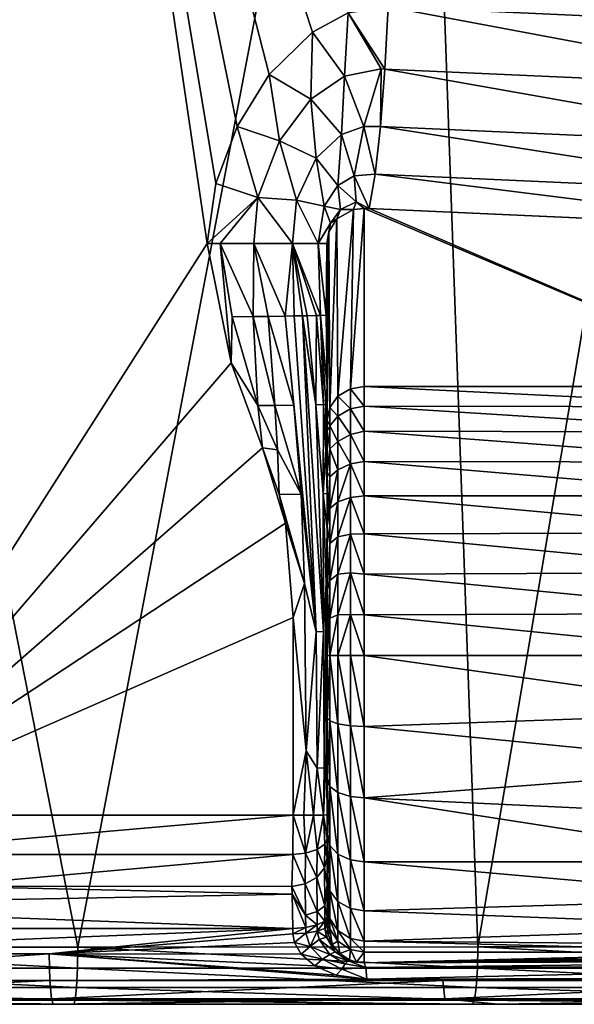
# Model space of a CAD drawing. Header units: millimetres. Extents: x -0.184 to 0.184, y 0.201 to 0.639.
# Tile 8 of 30: x 0.083 to 0.113, y 0.201 to 0.254. Entities that reach past the tile are written whole.
import ezdxf

# ---------------------------------------------------------------- set-up
doc = ezdxf.new("R2010")
doc.units = ezdxf.units.MM
doc.header["$MEASUREMENT"] = 0
doc.layers.add('Standard', color=7, linetype='Continuous')

msp = doc.modelspace()

# ---------------------------------------------------------------- meshes
at = {"layer": 'Standard'}
mesh = msp.add_polyface(dxfattribs=at)
corners = [(0.094095, 0.242196, 0.051376), (0.095902, 0.242197, 0.050787), (0.095864, 0.238266, 0.051026), (0.094732, 0.238254, 0.05132), (0.094685, 0.235774, 0.051356), (0.093395, 0.242196, 0.051466), (0.097988, 0.242198, 0.049241), (0.099368, 0.2422, 0.047041), (0.099494, 0.238329, 0.047385), (0.099277, 0.238323, 0.047939), (0.098783, 0.23831, 0.048818), (0.098526, 0.238305, 0.049163), (0.098082, 0.238297, 0.049654), (0.097585, 0.238289, 0.050088), (0.099793, 0.238344, 0.04603), (0.099842, 0.242203, 0.044815), (0.09985, 0.242203, 0.044487), (0.09985, 0.240279, 0.044625), (0.096669, 0.238276, 0.050677), (0, 0.280334, 0.05496), (0.021441, 0.29412, 0.054668), (0.024528, 0.211405, 0.0548), (0, 0.349266, 0.054095), (0.042888, 0.294118, 0.054124), (0.049044, 0.211403, 0.054045), (0.073716, 0.211401, 0.052776), (0.085758, 0.294107, 0.051936), (0.06433, 0.294114, 0.053214), (0.093853, 0.245444, 0.051433), (0.095008, 0.248517, 0.051344), (0.096737, 0.251306, 0.051207), (0.09907, 0.253601, 0.051018), (0.100994, 0.254626, 0.050858), (0.103141, 0.254957, 0.050676), (0.096124, 0.244677, 0.050806), (0.100025, 0.24329, 0.04502), (0.098982, 0.249986, 0.050569), (0.097283, 0.247738, 0.050718), (0.099943, 0.242834, 0.04441), (0.099693, 0.244212, 0.047013), (0.100618, 0.248071, 0.04905), (0.100435, 0.245323, 0.046863), (0.099263, 0.246804, 0.049198), (0.098206, 0.244531, 0.049312), (0.100789, 0.251227, 0.050409), (0.09985, 0.232688, 0.024083), (0.034871, 0.289148, 0.058412), (0.069742, 0.289134, 0.056962), (0.069759, 0.331566, 0.056605), (0.04323, 0.204284, 0.058239), (0.064833, 0.204285, 0.057267), (0, 0.275007, 0.058995), (0.034876, 0.331585, 0.057949), (0.021616, 0.204283, 0.058823), (0.104577, 0.299634, 0.054501), (0.086417, 0.204287, 0.055906), (0, 0.204283, 0.059018)]
mesh.append_faces([[corners[k] for k in face] for face in [(0, 1, 2, 2), (0, 2, 3, 3), (0, 4, 5, 5), (6, 7, 8, 8), (6, 8, 9, 9), (6, 9, 10, 10), (6, 10, 11, 11), (6, 11, 12, 12), (6, 12, 13, 13), (6, 13, 1, 1), (14, 8, 7, 7), (14, 7, 15, 15), (14, 15, 16, 16), (14, 16, 17, 17), (1, 13, 18, 18), (18, 2, 1, 1), (19, 20, 21, 21), (19, 22, 20, 20), (23, 24, 20, 20), (24, 21, 20, 20), (25, 26, 5, 5), (25, 27, 26, 26), (25, 23, 27, 27), (25, 24, 23, 23), (26, 28, 5, 5), (26, 29, 28, 28), (26, 30, 29, 29), (26, 31, 30, 30), (26, 32, 31, 31), (26, 33, 32, 32), (28, 34, 5, 5), (34, 0, 5, 5), (34, 1, 0, 0), (35, 15, 7, 7), (31, 36, 30, 30), (36, 37, 30, 30), (30, 37, 29, 29), (34, 29, 37, 37), (34, 28, 29, 29), (16, 15, 38, 38), (7, 39, 35, 35), (40, 41, 42, 42), (42, 39, 43, 43), (7, 43, 39, 39), (7, 6, 43, 43), (44, 40, 36, 36), (40, 42, 36, 36), (36, 42, 37, 37), (43, 37, 42, 42), (37, 43, 34, 34), (6, 34, 43, 43), (6, 1, 34, 34), (45, 16, 38, 38), (46, 47, 48, 48), (46, 49, 47, 47), (49, 50, 47, 47), (51, 46, 52, 52), (51, 53, 46, 46), (47, 54, 48, 48), (55, 54, 47, 47), (50, 55, 47, 47), (53, 49, 46, 46), (56, 53, 51, 51)]])
mesh = msp.add_polyface(dxfattribs=at)
corners = [(0.14205, 0.294075, 0.046786), (0.134369, 0.246945, 0.04757), (0.113937, 0.294094, 0.049685), (0.126931, 0.253887, 0.048397), (0.103141, 0.254957, 0.050676), (0.128501, 0.25358, 0.048229), (0.130793, 0.252229, 0.047979), (0.132887, 0.2498, 0.047743), (0.085758, 0.294107, 0.051936), (0.102967, 0.251597, 0.050207), (0.100994, 0.254626, 0.050858), (0.102761, 0.25161, 0.050228), (0.102724, 0.248508, 0.048819), (0.101826, 0.248501, 0.048925), (0.102433, 0.245935, 0.046621), (0.101317, 0.245857, 0.046746), (0.102116, 0.244085, 0.043791), (0.101421, 0.24445, 0.044625), (0.10185, 0.244096, 0.043815), (0.100435, 0.245323, 0.046863), (0.100565, 0.244033, 0.044804), (0.101266, 0.244039, 0.043898), (0.100025, 0.24329, 0.04502), (0.099943, 0.242834, 0.04441), (0.099842, 0.242203, 0.044815), (0.100789, 0.251227, 0.050409), (0.09907, 0.253601, 0.051018), (0.098982, 0.249986, 0.050569), (0.100368, 0.243537, 0.044171), (0.099693, 0.244212, 0.047013), (0.100618, 0.248071, 0.04905), (0.099263, 0.246804, 0.049198), (0.125669, 0.243033, 0.041535), (0.126059, 0.244878, 0.044356), (0.126716, 0.250533, 0.047931), (0.126418, 0.247447, 0.046547), (0.127914, 0.246304, 0.045921), (0.127049, 0.244684, 0.044237), (0.126705, 0.243214, 0.042107), (0.12602, 0.243006, 0.041477), (0.127118, 0.242511, 0.041239), (0.127417, 0.242606, 0.04194), (0.127755, 0.241582, 0.04111), (0.128554, 0.249235, 0.047484), (0.127774, 0.24409, 0.044103), (0.10185, 0.234501, 0.023238), (0.101114, 0.234374, 0.023297), (0.100436, 0.23397, 0.023486), (0.09999, 0.233356, 0.023772), (0.124425, 0.234501, 0.023238), (0.126256, 0.233342, 0.023618), (0.127907, 0.240915, 0.041066), (0.125808, 0.233947, 0.023375), (0.086417, 0.204287, 0.055906), (0.107973, 0.204289, 0.054157), (0.104577, 0.299634, 0.054501), (0.122153, 0.288045, 0.05293)]
mesh.append_faces([[corners[k] for k in face] for face in [(0, 1, 2, 2), (2, 3, 4, 4), (2, 5, 3, 3), (2, 6, 5, 5), (2, 7, 6, 6), (8, 2, 4, 4), (4, 9, 10, 10), (9, 11, 10, 10), (9, 12, 11, 11), (12, 13, 11, 11), (12, 14, 13, 13), (14, 15, 13, 13), (14, 16, 15, 15), (16, 17, 15, 15), (16, 18, 17, 17), (15, 17, 19, 19), (17, 20, 19, 19), (17, 21, 20, 20), (18, 21, 17, 17), (22, 23, 24, 24), (11, 25, 10, 10), (10, 25, 26, 26), (27, 26, 25, 25), (21, 28, 20, 20), (28, 22, 20, 20), (28, 23, 22, 22), (20, 29, 19, 19), (20, 22, 29, 29), (13, 15, 30, 30), (19, 30, 15, 15), (29, 31, 19, 19), (11, 13, 25, 25), (30, 25, 13, 13), (16, 14, 32, 32), (14, 33, 32, 32), (14, 12, 33, 33), (3, 34, 4, 4), (34, 9, 4, 4), (34, 35, 9, 9), (12, 35, 33, 33), (35, 12, 9, 9), (36, 37, 35, 35), (37, 33, 35, 35), (37, 38, 33, 33), (38, 32, 33, 33), (38, 39, 32, 32), (3, 5, 34, 34), (40, 41, 42, 42), (39, 38, 40, 40), (34, 43, 35, 35), (40, 38, 41, 41), (38, 44, 41, 41), (44, 38, 37, 37), (45, 46, 18, 18), (46, 21, 18, 18), (47, 28, 21, 21), (48, 23, 28, 28), (32, 39, 16, 16), (16, 49, 18, 18), (50, 42, 51, 51), (52, 40, 42, 42), (53, 54, 55, 55), (55, 54, 56, 56)]])
mesh = msp.add_polyface(dxfattribs=at)
corners = [(0.102116, 0.244085, 0.043791), (0.12602, 0.243006, 0.041477), (0.124425, 0.234501, 0.023238), (0.10185, 0.244096, 0.043815), (0.10185, 0.234501, 0.023238), (0.10185, 0.222182, 0.01415), (0.10185, 0.22, 0.014), (0.101114, 0.222215, 0.014296), (0.125143, 0.234355, 0.023243), (0.124273, 0.233399, 0.021257), (0.10185, 0.233443, 0.021324), (0.124135, 0.232029, 0.019451), (0.10185, 0.232091, 0.019521), (0.124013, 0.230418, 0.017856), (0.10185, 0.230462, 0.017895), (0.123909, 0.228597, 0.016506), (0.10185, 0.228597, 0.016506), (0.123827, 0.226603, 0.015426), (0.10185, 0.22655, 0.015402), (0.123766, 0.224477, 0.014639), (0.10185, 0.224388, 0.014613), (0.12373, 0.222261, 0.014161), (0.123717, 0.22, 0.014), (0.12374, 0.216947, 0.014295), (0.10185, 0.21617, 0.014465), (0.124418, 0.22, 0.014127), (0.12443, 0.222235, 0.014285), (0.124468, 0.224425, 0.014756), (0.12453, 0.226527, 0.015532), (0.124614, 0.2285, 0.016596), (0.12472, 0.230302, 0.017929), (0.124846, 0.2319, 0.019502), (0.124988, 0.23326, 0.021285), (0.125649, 0.232882, 0.021474), (0.125505, 0.23156, 0.019743), (0.125377, 0.230007, 0.018215), (0.125269, 0.228256, 0.016922), (0.125183, 0.22634, 0.01589), (0.12512, 0.224298, 0.015137), (0.125081, 0.22217, 0.014679), (0.125721, 0.227903, 0.017437), (0.125573, 0.224115, 0.015725), (0.125523, 0.22, 0.015139), (0.125092, 0.21707, 0.014807), (0.124441, 0.216983, 0.014417), (0.125546, 0.217194, 0.01541), (0.122153, 0.288045, 0.05293), (0.107973, 0.204289, 0.054157), (0.129491, 0.204291, 0.052021)]
mesh.append_faces([[corners[k] for k in face] for face in [(0, 1, 2, 2), (3, 2, 4, 4), (5, 6, 7, 7), (2, 1, 8, 8), (2, 9, 4, 4), (9, 10, 4, 4), (9, 11, 10, 10), (11, 12, 10, 10), (11, 13, 12, 12), (13, 14, 12, 12), (13, 15, 14, 14), (15, 16, 14, 14), (15, 17, 16, 16), (17, 18, 16, 16), (17, 19, 18, 18), (19, 20, 18, 18), (19, 21, 20, 20), (21, 5, 20, 20), (21, 22, 5, 5), (22, 6, 5, 5), (22, 23, 6, 6), (23, 24, 6, 6), (22, 21, 25, 25), (21, 26, 25, 25), (21, 19, 26, 26), (19, 27, 26, 26), (19, 17, 27, 27), (17, 28, 27, 27), (17, 15, 28, 28), (15, 29, 28, 28), (15, 13, 29, 29), (13, 30, 29, 29), (13, 11, 30, 30), (11, 31, 30, 30), (11, 9, 31, 31), (9, 32, 31, 31), (9, 2, 32, 32), (2, 8, 32, 32), (33, 32, 8, 8), (33, 34, 32, 32), (34, 31, 32, 32), (34, 35, 31, 31), (35, 30, 31, 31), (35, 36, 30, 30), (36, 29, 30, 30), (36, 37, 29, 29), (37, 28, 29, 29), (37, 38, 28, 28), (38, 27, 28, 28), (38, 39, 27, 27), (39, 26, 27, 27), (39, 25, 26, 26), (40, 41, 37, 37), (41, 38, 37, 37), (41, 39, 38, 38), (40, 37, 36, 36), (42, 25, 39, 39), (42, 43, 25, 25), (43, 44, 25, 25), (23, 22, 44, 44), (22, 25, 44, 44), (43, 42, 45, 45), (46, 47, 48, 48)]])
mesh = msp.add_polyface(dxfattribs=at)
corners = [(0.099818, 0.214886, 0.049501), (0.099691, 0.213936, 0.049969), (0.0998, 0.223909, 0.049645), (0.099665, 0.221288, 0.050074), (0.099645, 0.228714, 0.049566), (0.097585, 0.238289, 0.050088), (0.098054, 0.23349, 0.050503), (0.096669, 0.238276, 0.050677), (0.09704, 0.233478, 0.050987), (0.095864, 0.238266, 0.051026), (0.09612, 0.233468, 0.051213), (0.094732, 0.238254, 0.05132), (0.094685, 0.235774, 0.051356), (0.098453, 0.228692, 0.050842), (0.097183, 0.231079, 0.051096), (0.096365, 0.231184, 0.051214), (0.098082, 0.238297, 0.049654), (0.098526, 0.238305, 0.049163), (0.099264, 0.22128, 0.050611), (0.099312, 0.213927, 0.050529), (0.098783, 0.23831, 0.048818), (0.099277, 0.238323, 0.047939), (0.099252, 0.233512, 0.049232), (0.099648, 0.233524, 0.04825), (0.099787, 0.231125, 0.048354), (0.099848, 0.228726, 0.048377), (0.09985, 0.2236, 0.049069), (0.09985, 0.223914, 0.049068), (0.09985, 0.224877, 0.04902), (0.099494, 0.238329, 0.047385), (0.09978, 0.233531, 0.047604), (0.099848, 0.231132, 0.047633), (0.09985, 0.233542, 0.046569), (0.09985, 0.226802, 0.048735), (0.09985, 0.234504, 0.046215), (0.099793, 0.238344, 0.04603), (0.09985, 0.23643, 0.045552), (0.094095, 0.242196, 0.051376), (0.098634, 0.223887, 0.05095), (0.098729, 0.214864, 0.050888), (0.098014, 0.222039, 0.051058), (0.0976, 0.227137, 0.051105), (0.09726, 0.22868, 0.051136), (0.09985, 0.240279, 0.044625), (0.09985, 0.238354, 0.045001), (0.09985, 0.223364, 0.049068), (0.09985, 0.217415, 0.049052), (0, 0.211406, 0.055052), (0, 0.280334, 0.05496), (0.024528, 0.211405, 0.0548), (0.073716, 0.211401, 0.052776), (0.093395, 0.242196, 0.051466)]
mesh.append_faces([[corners[k] for k in face] for face in [(0, 1, 2, 2), (2, 1, 3, 3), (2, 3, 4, 4), (5, 6, 7, 7), (7, 6, 8, 8), (7, 8, 9, 9), (9, 8, 10, 10), (9, 10, 11, 11), (11, 10, 12, 12), (6, 13, 8, 8), (8, 13, 14, 14), (8, 14, 10, 10), (10, 14, 15, 15), (10, 15, 12, 12), (16, 17, 18, 18), (18, 17, 3, 3), (18, 3, 19, 19), (20, 21, 22, 22), (22, 21, 23, 23), (22, 23, 4, 4), (4, 23, 24, 24), (4, 24, 25, 25), (26, 0, 27, 27), (27, 0, 2, 2), (27, 2, 28, 28), (21, 29, 23, 23), (23, 29, 30, 30), (23, 30, 24, 24), (24, 30, 31, 31), (24, 31, 25, 25), (30, 32, 31, 31), (33, 28, 2, 2), (33, 2, 4, 4), (33, 4, 25, 25), (34, 32, 30, 30), (34, 30, 29, 29), (34, 29, 35, 35), (34, 35, 36, 36), (37, 11, 12, 12), (38, 18, 39, 39), (38, 39, 40, 40), (38, 40, 41, 41), (38, 41, 42, 42), (38, 42, 13, 13), (35, 43, 44, 44), (35, 44, 36, 36), (18, 38, 13, 13), (18, 13, 6, 6), (18, 6, 5, 5), (18, 5, 16, 16), (45, 46, 0, 0), (41, 15, 42, 42), (42, 15, 14, 14), (14, 13, 42, 42), (17, 20, 22, 22), (17, 22, 3, 3), (3, 22, 4, 4), (47, 48, 49, 49), (50, 41, 40, 40), (50, 15, 41, 41), (50, 12, 15, 15), (50, 51, 12, 12)]])
mesh = msp.add_polyface(dxfattribs=at)
corners = [(0.101114, 0.234374, 0.023297), (0.100436, 0.23397, 0.023486), (0.101266, 0.244039, 0.043898), (0.09999, 0.233356, 0.023772), (0.100368, 0.243537, 0.044171), (0.09985, 0.232688, 0.024083), (0.099943, 0.242834, 0.04441), (0.10185, 0.22, 0.014), (0.10185, 0.21617, 0.014465), (0.101114, 0.22, 0.01414), (0.101114, 0.216203, 0.014601), (0.100436, 0.22, 0.014586), (0.100436, 0.21631, 0.015034), (0.09999, 0.22, 0.015264), (0.09999, 0.216472, 0.015692), (0.10185, 0.234501, 0.023238), (0.10185, 0.233443, 0.021324), (0.101114, 0.233297, 0.021356), (0.10185, 0.232091, 0.019521), (0.101114, 0.231913, 0.019531), (0.10185, 0.230462, 0.017895), (0.101114, 0.230329, 0.017965), (0.10185, 0.228597, 0.016506), (0.101114, 0.228521, 0.016624), (0.10185, 0.22655, 0.015402), (0.101114, 0.226542, 0.015553), (0.10185, 0.224388, 0.014613), (0.101114, 0.224453, 0.014778), (0.10185, 0.222182, 0.01415), (0.101114, 0.222215, 0.014296), (0.09999, 0.231136, 0.020348), (0.09999, 0.229636, 0.018851), (0.09985, 0.229886, 0.020087), (0.09999, 0.227918, 0.017572), (0.09985, 0.22697, 0.017858), (0.100436, 0.230014, 0.018282), (0.100436, 0.228282, 0.017), (0.09999, 0.226032, 0.016555), (0.09999, 0.224041, 0.015829), (0.09985, 0.223569, 0.016462), (0.100436, 0.226389, 0.015972), (0.100436, 0.22439, 0.015224), (0.100436, 0.222184, 0.014741), (0.09999, 0.22201, 0.015401), (0.09985, 0.22, 0.016), (0.100436, 0.232906, 0.021572), (0.09999, 0.232382, 0.022009), (0.100436, 0.231536, 0.019777)]
mesh.append_faces([[corners[k] for k in face] for face in [(0, 1, 2, 2), (1, 3, 4, 4), (3, 5, 6, 6), (7, 8, 9, 9), (8, 10, 9, 9), (11, 12, 13, 13), (12, 14, 13, 13), (9, 10, 11, 11), (10, 12, 11, 11), (15, 16, 0, 0), (16, 17, 0, 0), (16, 18, 17, 17), (18, 19, 17, 17), (18, 20, 19, 19), (20, 21, 19, 19), (20, 22, 21, 21), (22, 23, 21, 21), (22, 24, 23, 23), (24, 25, 23, 23), (24, 26, 25, 25), (26, 27, 25, 25), (26, 28, 27, 27), (28, 29, 27, 27), (7, 9, 29, 29), (30, 31, 32, 32), (31, 33, 34, 34), (31, 35, 33, 33), (35, 36, 33, 33), (35, 21, 36, 36), (21, 23, 36, 36), (37, 38, 39, 39), (37, 40, 38, 38), (40, 41, 38, 38), (40, 25, 41, 41), (25, 27, 41, 41), (29, 42, 27, 27), (42, 41, 27, 27), (42, 43, 41, 41), (43, 38, 41, 41), (43, 44, 38, 38), (44, 39, 38, 38), (1, 45, 3, 3), (45, 46, 3, 3), (45, 47, 46, 46), (47, 30, 46, 46), (47, 35, 30, 30), (35, 31, 30, 30), (25, 40, 23, 23), (40, 36, 23, 23), (40, 37, 36, 36), (37, 33, 36, 36), (37, 34, 33, 33), (9, 11, 29, 29), (11, 42, 29, 29), (11, 13, 42, 42), (13, 43, 42, 42), (13, 44, 43, 43), (0, 17, 1, 1), (17, 45, 1, 1), (17, 19, 45, 45), (19, 47, 45, 45), (19, 21, 47, 47), (21, 35, 47, 47)]])
mesh = msp.add_polyface(dxfattribs=at)
corners = [(0.099848, 0.228726, 0.048377), (0.099848, 0.231132, 0.047633), (0.09985, 0.230653, 0.047627), (0.09985, 0.228728, 0.04825), (0.09985, 0.233542, 0.046569), (0.09985, 0.232579, 0.046928), (0.09985, 0.226802, 0.048735), (0.09985, 0.223364, 0.049068), (0.099818, 0.214886, 0.049501), (0.09985, 0.2236, 0.049069), (0.09985, 0.224065, 0.032911), (0.09985, 0.223104, 0.03392), (0.09985, 0.223914, 0.049068), (0.09985, 0.216896, 0.02608), (0.09985, 0.217976, 0.025428), (0.09985, 0.21664, 0.016409), (0.09985, 0.22, 0.016), (0.09985, 0.223882, 0.026849), (0.09985, 0.223569, 0.016462), (0.09985, 0.222856, 0.025896), (0.09985, 0.221742, 0.025313), (0.09985, 0.22, 0.025), (0.09985, 0.224877, 0.04902), (0.09985, 0.234504, 0.046215), (0.09985, 0.23643, 0.045552), (0.09985, 0.224775, 0.031483), (0.09985, 0.232688, 0.024083), (0.09985, 0.224998, 0.029847), (0.09985, 0.242203, 0.044487), (0.09985, 0.240279, 0.044625), (0.09985, 0.238354, 0.045001), (0.09985, 0.217415, 0.049052), (0.09985, 0.218258, 0.034687), (0.09985, 0.217144, 0.034104), (0.09985, 0.22, 0.035), (0.09985, 0.222024, 0.034572), (0.09985, 0.224674, 0.028224), (0.09985, 0.22697, 0.017858), (0.09985, 0.229886, 0.020087), (0.09985, 0.232095, 0.02295), (0.09999, 0.22, 0.015264), (0.09999, 0.216472, 0.015692), (0.09999, 0.233356, 0.023772), (0.09999, 0.232382, 0.022009), (0.09999, 0.231136, 0.020348), (0.09999, 0.229636, 0.018851), (0.09999, 0.226032, 0.016555), (0.09985, 0.215935, 0.027089)]
mesh.append_faces([[corners[k] for k in face] for face in [(0, 1, 2, 2), (0, 2, 3, 3), (1, 4, 5, 5), (1, 5, 2, 2), (3, 6, 0, 0), (7, 8, 9, 9), (10, 11, 12, 12), (11, 9, 12, 12), (11, 7, 9, 9), (13, 14, 15, 15), (16, 17, 18, 18), (16, 19, 17, 17), (16, 20, 19, 19), (16, 21, 20, 20), (16, 14, 21, 21), (16, 15, 14, 14), (22, 23, 24, 24), (22, 4, 23, 23), (22, 5, 4, 4), (22, 2, 5, 5), (22, 3, 2, 2), (22, 6, 3, 3), (25, 26, 27, 27), (25, 28, 26, 26), (25, 29, 28, 28), (25, 30, 29, 29), (25, 24, 30, 30), (25, 22, 24, 24), (25, 12, 22, 22), (25, 10, 12, 12), (31, 32, 33, 33), (31, 34, 32, 32), (31, 35, 34, 34), (31, 11, 35, 35), (31, 7, 11, 11), (27, 18, 36, 36), (27, 37, 18, 18), (27, 38, 37, 37), (27, 39, 38, 38), (27, 26, 39, 39), (18, 17, 36, 36), (40, 41, 16, 16), (41, 15, 16, 16), (42, 43, 26, 26), (43, 39, 26, 26), (43, 44, 39, 39), (44, 38, 39, 39), (38, 45, 37, 37), (37, 46, 18, 18), (33, 13, 47, 47), (33, 32, 13, 13), (32, 14, 13, 13), (32, 34, 14, 14), (34, 21, 14, 14), (34, 35, 21, 21), (35, 20, 21, 21), (35, 11, 20, 20), (11, 19, 20, 20), (11, 10, 19, 19), (10, 17, 19, 19), (10, 25, 17, 17), (25, 36, 17, 17), (25, 27, 36, 36)]])
mesh = msp.add_polyface(dxfattribs=at)
corners = [(0.073716, 0.211401, 0.052776), (0.098014, 0.222039, 0.051058), (0.098014, 0.211398, 0.051026), (0.049044, 0.211403, 0.054045), (0.049363, 0.209279, 0.053548), (0.073731, 0.209277, 0.052292), (0.097998, 0.209268, 0.050541), (0.097954, 0.207558, 0.049206), (0.078967, 0.207559, 0.050614), (0.059957, 0.207561, 0.051721), (0.07354, 0.205279, 0.049392), (0.065411, 0.206517, 0.05048), (0.098006, 0.205279, 0.047633), (0.097969, 0.207137, 0.048753), (0.049044, 0.205279, 0.05065), (0.032718, 0.206517, 0.051822), (0.085089, 0.2012, 0.051574), (0.084994, 0.201502, 0.050242), (0.106195, 0.201502, 0.048544), (0.063838, 0.2012, 0.052896), (0.063767, 0.201502, 0.051564), (0.042569, 0.2012, 0.053841), (0.042521, 0.201502, 0.052508), (0.063674, 0.203917, 0.049824), (0.04246, 0.203917, 0.050767), (0.08487, 0.203917, 0.048505), (0.09801, 0.204997, 0.047553), (0.063704, 0.202487, 0.050386), (0.08491, 0.202487, 0.049065), (0.10609, 0.202487, 0.047369), (0.101991, 0.202555, 0.047679), (0.100342, 0.202774, 0.047682), (0.098091, 0.204525, 0.047475), (0.098449, 0.203895, 0.047464), (0.099182, 0.203272, 0.047552), (0.064825, 0.203148, 0.057045), (0.064833, 0.204285, 0.057267), (0.04323, 0.204284, 0.058239), (0.086401, 0.20315, 0.055685), (0.086417, 0.204287, 0.055906), (0.107949, 0.203151, 0.053937), (0.107973, 0.204289, 0.054157), (0.064671, 0.2012, 0.054171), (0.064732, 0.201416, 0.055308), (0.043166, 0.201416, 0.056278), (0.086195, 0.2012, 0.052814), (0.086276, 0.201417, 0.05395), (0.10769, 0.2012, 0.05107), (0.107792, 0.201417, 0.052204), (0.064788, 0.202103, 0.056355), (0.043203, 0.202102, 0.057326), (0.086352, 0.202103, 0.054996), (0.107887, 0.202104, 0.053249), (0.043228, 0.203147, 0.058017), (0.043126, 0.2012, 0.055141)]
mesh.append_faces([[corners[k] for k in face] for face in [(0, 1, 2, 2), (3, 0, 4, 4), (0, 5, 4, 4), (0, 2, 5, 5), (2, 6, 5, 5), (7, 8, 6, 6), (8, 5, 6, 6), (8, 9, 5, 5), (9, 4, 5, 5), (10, 11, 12, 12), (11, 13, 12, 12), (11, 8, 13, 13), (8, 7, 13, 13), (14, 11, 10, 10), (15, 9, 11, 11), (11, 9, 8, 8), (16, 17, 18, 18), (16, 19, 17, 17), (19, 20, 17, 17), (19, 21, 20, 20), (21, 22, 20, 20), (10, 23, 24, 24), (10, 12, 23, 23), (12, 25, 23, 23), (12, 26, 25, 25), (23, 25, 27, 27), (25, 28, 27, 27), (27, 28, 20, 20), (28, 17, 20, 20), (28, 29, 17, 17), (29, 18, 17, 17), (30, 25, 31, 31), (30, 28, 25, 25), (30, 29, 28, 28), (26, 32, 25, 25), (33, 25, 32, 32), (31, 25, 34, 34), (34, 25, 33, 33), (35, 36, 37, 37), (35, 38, 36, 36), (38, 39, 36, 36), (38, 40, 39, 39), (40, 41, 39, 39), (42, 43, 44, 44), (42, 45, 43, 43), (45, 46, 43, 43), (45, 47, 46, 46), (47, 48, 46, 46), (43, 49, 50, 50), (43, 46, 49, 49), (46, 51, 49, 49), (46, 48, 51, 51), (48, 52, 51, 51), (49, 35, 53, 53), (49, 51, 35, 35), (51, 38, 35, 35), (51, 52, 38, 38), (52, 40, 38, 38), (54, 21, 42, 42), (42, 21, 19, 19), (42, 19, 45, 45), (45, 19, 16, 16), (45, 16, 47, 47)]])
mesh = msp.add_polyface(dxfattribs=at)
corners = [(0.099691, 0.213936, 0.049969), (0.099653, 0.211402, 0.049898), (0.099312, 0.213927, 0.050529), (0.099111, 0.2114, 0.050585), (0.098729, 0.214864, 0.050888), (0.098595, 0.211399, 0.050889), (0.098014, 0.211398, 0.051026), (0.09985, 0.211405, 0.049032), (0.099818, 0.214886, 0.049501), (0.099665, 0.221288, 0.050074), (0.098014, 0.222039, 0.051058), (0.099264, 0.22128, 0.050611), (0.09985, 0.217415, 0.049052), (0.09985, 0.207655, 0.046611), (0.09985, 0.210129, 0.048742), (0.09985, 0.209101, 0.047938), (0.09985, 0.215935, 0.027089), (0.09985, 0.216896, 0.02608), (0.09985, 0.213362, 0.017674), (0.09985, 0.21664, 0.016409), (0.09985, 0.215002, 0.030153), (0.09985, 0.205911, 0.045742), (0.09985, 0.205446, 0.045611), (0.09985, 0.206583, 0.026003), (0.09985, 0.206009, 0.029511), (0.09985, 0.215225, 0.028517), (0.09985, 0.208095, 0.022633), (0.09985, 0.210404, 0.019806), (0.09985, 0.215326, 0.031776), (0.09985, 0.216118, 0.033151), (0.09985, 0.217144, 0.034104), (0.099721, 0.209826, 0.049379), (0.099718, 0.208548, 0.048391), (0.099316, 0.209544, 0.049971), (0.098692, 0.20935, 0.05038), (0.0993, 0.208037, 0.048812), (0.098661, 0.207688, 0.049098), (0.097954, 0.207558, 0.049206), (0.097998, 0.209268, 0.050541), (0.09999, 0.216472, 0.015692), (0.09999, 0.212932, 0.017069), (0.09999, 0.209763, 0.0194), (0.09999, 0.207324, 0.022486), (0.100436, 0.21631, 0.015034), (0.100436, 0.212607, 0.016474), (0.100436, 0.209292, 0.018912), (0.100436, 0.206741, 0.02214), (0.101114, 0.212394, 0.016083), (0.101114, 0.208983, 0.018592)]
mesh.append_faces([[corners[k] for k in face] for face in [(0, 1, 2, 2), (2, 1, 3, 3), (2, 3, 4, 4), (4, 3, 5, 5), (4, 5, 6, 6), (7, 1, 8, 8), (8, 1, 0, 0), (2, 9, 0, 0), (6, 10, 4, 4), (11, 2, 4, 4), (7, 8, 12, 12), (7, 13, 14, 14), (13, 15, 14, 14), (16, 17, 18, 18), (17, 19, 18, 18), (20, 13, 7, 7), (20, 21, 13, 13), (20, 22, 21, 21), (20, 23, 24, 24), (20, 25, 23, 23), (25, 26, 23, 23), (25, 27, 26, 26), (25, 18, 27, 27), (25, 16, 18, 18), (7, 28, 20, 20), (7, 29, 28, 28), (7, 30, 29, 29), (7, 12, 30, 30), (7, 14, 1, 1), (14, 31, 1, 1), (14, 15, 31, 31), (15, 32, 31, 31), (1, 33, 3, 3), (33, 34, 3, 3), (33, 35, 34, 34), (35, 36, 34, 34), (37, 38, 36, 36), (38, 34, 36, 36), (38, 6, 34, 34), (6, 5, 34, 34), (35, 33, 32, 32), (33, 31, 32, 32), (33, 1, 31, 31), (34, 5, 3, 3), (15, 13, 32, 32), (39, 40, 19, 19), (40, 18, 19, 19), (40, 41, 18, 18), (41, 27, 18, 18), (41, 42, 27, 27), (42, 26, 27, 27), (43, 44, 39, 39), (44, 40, 39, 39), (44, 45, 40, 40), (45, 41, 40, 40), (45, 46, 41, 41), (46, 42, 41, 41), (47, 44, 43, 43), (48, 45, 44, 44), (28, 29, 25, 25), (29, 16, 25, 25), (29, 30, 16, 16), (25, 20, 28, 28)]])
mesh = msp.add_polyface(dxfattribs=at)
corners = [(0.127502, 0.2012, 0.047798), (0.109053, 0.2012, 0.049627), (0.12736, 0.201502, 0.046471), (0.101991, 0.202555, 0.047679), (0.131805, 0.202619, 0.044709), (0.127235, 0.202487, 0.045297), (0.10185, 0.203428, 0.046102), (0.126196, 0.203777, 0.036118), (0.127161, 0.203737, 0.037255), (0.128377, 0.203707, 0.03812), (0.129779, 0.203688, 0.038661), (0.13122, 0.203682, 0.038836), (0.133482, 0.20354, 0.042896), (0.125092, 0.21707, 0.014807), (0.125162, 0.214246, 0.01564), (0.124441, 0.216983, 0.014417), (0.124509, 0.214075, 0.015275), (0.125275, 0.211632, 0.016995), (0.12462, 0.211385, 0.016672), (0.125428, 0.209322, 0.018823), (0.12477, 0.209007, 0.018554), (0.125615, 0.207402, 0.021058), (0.124954, 0.207032, 0.020857), (0.125828, 0.205941, 0.023619), (0.125163, 0.20553, 0.023494), (0.126062, 0.204995, 0.026414), (0.125392, 0.204559, 0.026371), (0.126306, 0.204597, 0.029339), (0.125632, 0.204152, 0.029382), (0.126064, 0.207946, 0.0214), (0.125879, 0.20978, 0.019258), (0.126315, 0.207923, 0.022745), (0.126053, 0.210275, 0.019755), (0.125728, 0.21199, 0.017507), (0.125871, 0.213064, 0.017665), (0.125615, 0.214491, 0.016207), (0.125799, 0.214757, 0.016844), (0.125546, 0.217194, 0.01541), (0.125731, 0.217372, 0.016074), (0.124899, 0.20401, 0.029442), (0.124667, 0.204411, 0.026401), (0.124444, 0.205383, 0.023492), (0.12424, 0.206894, 0.020823), (0.124061, 0.208885, 0.01849), (0.123915, 0.211286, 0.016582), (0.123807, 0.214006, 0.015165), (0.12374, 0.216947, 0.014295), (0.126508, 0.20565, 0.026526), (0.126277, 0.206551, 0.023852), (0.125975, 0.204015, 0.033303), (0.125242, 0.203873, 0.033362), (0.133589, 0.20328, 0.043809), (0.101929, 0.203181, 0.046994), (0.12554, 0.203824, 0.034774), (0.126498, 0.20395, 0.035171), (0.129151, 0.2012, 0.048939)]
mesh.append_faces([[corners[k] for k in face] for face in [(0, 1, 2, 2), (3, 4, 5, 5), (6, 7, 8, 8), (6, 8, 9, 9), (6, 9, 10, 10), (6, 10, 11, 11), (6, 11, 12, 12), (13, 14, 15, 15), (14, 16, 15, 15), (14, 17, 16, 16), (17, 18, 16, 16), (17, 19, 18, 18), (19, 20, 18, 18), (19, 21, 20, 20), (21, 22, 20, 20), (21, 23, 22, 22), (23, 24, 22, 22), (23, 25, 24, 24), (25, 26, 24, 24), (25, 27, 26, 26), (27, 28, 26, 26), (29, 30, 31, 31), (30, 32, 31, 31), (30, 33, 32, 32), (33, 34, 32, 32), (33, 35, 34, 34), (35, 36, 34, 34), (35, 37, 36, 36), (37, 38, 36, 36), (39, 40, 28, 28), (40, 26, 28, 28), (40, 41, 26, 26), (41, 24, 26, 26), (41, 42, 24, 24), (42, 22, 24, 24), (42, 43, 22, 22), (43, 20, 22, 22), (43, 44, 20, 20), (44, 18, 20, 20), (44, 45, 18, 18), (45, 16, 18, 18), (45, 46, 16, 16), (46, 15, 16, 16), (25, 23, 47, 47), (23, 21, 48, 48), (21, 29, 48, 48), (21, 19, 29, 29), (19, 30, 29, 29), (19, 17, 30, 30), (17, 33, 30, 30), (17, 14, 33, 33), (14, 35, 33, 33), (14, 13, 35, 35), (13, 37, 35, 35), (49, 28, 27, 27), (49, 50, 28, 28), (50, 39, 28, 28), (51, 52, 12, 12), (4, 3, 51, 51), (7, 53, 54, 54), (50, 49, 53, 53), (49, 54, 53, 53), (55, 1, 0, 0)]])
mesh = msp.add_polyface(dxfattribs=at)
corners = [(0.10185, 0.203428, 0.046102), (0.101435, 0.203471, 0.046113), (0.10185, 0.20401, 0.029442), (0.101114, 0.20415, 0.029447), (0.101059, 0.203594, 0.046024), (0.100528, 0.203939, 0.045773), (0.100436, 0.204595, 0.029462), (0.10185, 0.21617, 0.014465), (0.10185, 0.212326, 0.01596), (0.101114, 0.216203, 0.014601), (0.101114, 0.212394, 0.016083), (0.10185, 0.208885, 0.018491), (0.101114, 0.208983, 0.018592), (0.10185, 0.206237, 0.021841), (0.101114, 0.206357, 0.021913), (0.10185, 0.204608, 0.02563), (0.101114, 0.204743, 0.025668), (0.100436, 0.21631, 0.015034), (0.100436, 0.212607, 0.016474), (0.100436, 0.209292, 0.018912), (0.100436, 0.206741, 0.02214), (0.100436, 0.205172, 0.02579), (0.109053, 0.2012, 0.049627), (0.106195, 0.201502, 0.048544), (0.12736, 0.201502, 0.046471), (0.085089, 0.2012, 0.051574), (0.10609, 0.202487, 0.047369), (0.127235, 0.202487, 0.045297), (0.101991, 0.202555, 0.047679), (0.101929, 0.203181, 0.046994), (0.100979, 0.203541, 0.046522), (0.10065, 0.2031, 0.047394), (0.100832, 0.203376, 0.046992), (0.100342, 0.202774, 0.047682), (0.100282, 0.20403, 0.046309), (0.124899, 0.20401, 0.029442), (0.125242, 0.203873, 0.033362), (0.12554, 0.203824, 0.034774), (0.126196, 0.203777, 0.036118), (0.12374, 0.216947, 0.014295), (0.123807, 0.214006, 0.015165), (0.123915, 0.211286, 0.016582), (0.124061, 0.208885, 0.01849), (0.12424, 0.206894, 0.020823), (0.124444, 0.205383, 0.023492), (0.124667, 0.204411, 0.026401), (0.133482, 0.20354, 0.042896), (0.133589, 0.20328, 0.043809), (0.107949, 0.203151, 0.053937), (0.129461, 0.203152, 0.051802), (0.107973, 0.204289, 0.054157), (0.129491, 0.204291, 0.052021), (0.10769, 0.2012, 0.05107), (0.129151, 0.2012, 0.048939), (0.107792, 0.201417, 0.052204), (0.129274, 0.201417, 0.050072), (0.107887, 0.202104, 0.053249), (0.129387, 0.202105, 0.051115)]
mesh.append_faces([[corners[k] for k in face] for face in [(0, 1, 2, 2), (1, 3, 2, 2), (1, 4, 3, 3), (4, 5, 3, 3), (5, 6, 3, 3), (7, 8, 9, 9), (8, 10, 9, 9), (8, 11, 10, 10), (11, 12, 10, 10), (11, 13, 12, 12), (13, 14, 12, 12), (13, 15, 14, 14), (15, 16, 14, 14), (15, 2, 16, 16), (2, 3, 16, 16), (9, 10, 17, 17), (10, 12, 18, 18), (12, 14, 19, 19), (14, 16, 20, 20), (16, 3, 21, 21), (3, 6, 21, 21), (22, 23, 24, 24), (22, 25, 23, 23), (26, 27, 23, 23), (27, 24, 23, 23), (28, 27, 26, 26), (29, 30, 0, 0), (30, 1, 0, 0), (30, 4, 1, 1), (28, 31, 29, 29), (31, 32, 29, 29), (31, 28, 33, 33), (30, 34, 4, 4), (34, 5, 4, 4), (30, 29, 32, 32), (0, 2, 35, 35), (0, 35, 36, 36), (0, 36, 37, 37), (0, 37, 38, 38), (39, 40, 7, 7), (41, 42, 8, 8), (42, 11, 8, 8), (42, 43, 11, 11), (43, 13, 11, 11), (43, 44, 13, 13), (2, 15, 35, 35), (15, 45, 35, 35), (15, 44, 45, 45), (7, 40, 8, 8), (40, 41, 8, 8), (13, 44, 15, 15), (29, 0, 46, 46), (28, 29, 47, 47), (48, 49, 50, 50), (49, 51, 50, 50), (52, 53, 54, 54), (53, 55, 54, 54), (54, 55, 56, 56), (55, 57, 56, 56), (56, 57, 48, 48), (57, 49, 48, 48), (52, 25, 22, 22), (52, 22, 53, 53)]])
mesh = msp.add_polyface(dxfattribs=at)
corners = [(0.09985, 0.215002, 0.030153), (0.09985, 0.206009, 0.029511), (0.09985, 0.205446, 0.045611), (0.099722, 0.205688, 0.04641), (0.099721, 0.2065, 0.046748), (0.09985, 0.205911, 0.045742), (0.09985, 0.207655, 0.046611), (0.099718, 0.208548, 0.048391), (0.098006, 0.205279, 0.047633), (0.097969, 0.207137, 0.048753), (0.098698, 0.205337, 0.04746), (0.098691, 0.206006, 0.04774), (0.097954, 0.207558, 0.049206), (0.098661, 0.207688, 0.049098), (0.099318, 0.20548, 0.04703), (0.099315, 0.206208, 0.047334), (0.0993, 0.208037, 0.048812), (0.09801, 0.204997, 0.047553), (0.098701, 0.205038, 0.047374), (0.09932, 0.20514, 0.046932), (0.099722, 0.205288, 0.046296), (0.100528, 0.203939, 0.045773), (0.100132, 0.204424, 0.045549), (0.100436, 0.204595, 0.029462), (0.09999, 0.205273, 0.029486), (0.099919, 0.204929, 0.045488), (0.09999, 0.207324, 0.022486), (0.09999, 0.205824, 0.025975), (0.09985, 0.208095, 0.022633), (0.09985, 0.206583, 0.026003), (0.100436, 0.206741, 0.02214), (0.100436, 0.205172, 0.02579), (0.101114, 0.206357, 0.021913), (0.100436, 0.209292, 0.018912), (0.101114, 0.204743, 0.025668), (0.10065, 0.2031, 0.047394), (0.099606, 0.203625, 0.047295), (0.100832, 0.203376, 0.046992), (0.099993, 0.203893, 0.046863), (0.098944, 0.204314, 0.047264), (0.098449, 0.203895, 0.047464), (0.099182, 0.203272, 0.047552), (0.100342, 0.202774, 0.047682), (0.099814, 0.204815, 0.046184), (0.100282, 0.20403, 0.046309), (0.099431, 0.204684, 0.04683), (0.100979, 0.203541, 0.046522), (0.098091, 0.204525, 0.047475)]
mesh.append_faces([[corners[k] for k in face] for face in [(0, 1, 2, 2), (3, 4, 5, 5), (4, 6, 5, 5), (4, 7, 6, 6), (8, 9, 10, 10), (9, 11, 10, 10), (9, 12, 11, 11), (12, 13, 11, 11), (10, 11, 14, 14), (11, 15, 14, 14), (11, 13, 15, 15), (13, 16, 15, 15), (14, 15, 3, 3), (15, 4, 3, 3), (15, 16, 4, 4), (16, 7, 4, 4), (8, 10, 17, 17), (10, 18, 17, 17), (10, 14, 18, 18), (14, 19, 18, 18), (14, 3, 19, 19), (3, 20, 19, 19), (3, 5, 20, 20), (5, 2, 20, 20), (21, 22, 23, 23), (22, 24, 23, 23), (22, 25, 24, 24), (1, 24, 2, 2), (24, 25, 2, 2), (26, 27, 28, 28), (27, 29, 28, 28), (27, 24, 29, 29), (24, 1, 29, 29), (30, 31, 26, 26), (31, 27, 26, 26), (31, 23, 27, 27), (23, 24, 27, 27), (32, 30, 33, 33), (34, 31, 30, 30), (35, 36, 37, 37), (36, 38, 37, 37), (36, 39, 38, 38), (39, 36, 40, 40), (36, 41, 40, 40), (36, 35, 41, 41), (35, 42, 41, 41), (2, 25, 20, 20), (25, 43, 20, 20), (25, 22, 43, 43), (44, 22, 21, 21), (20, 43, 19, 19), (43, 45, 19, 19), (43, 44, 45, 45), (44, 38, 45, 45), (44, 46, 38, 38), (46, 37, 38, 38), (45, 39, 19, 19), (39, 18, 19, 19), (39, 47, 18, 18), (17, 18, 47, 47), (47, 39, 40, 40), (43, 22, 44, 44), (38, 39, 45, 45)]])

doc.saveas('drawing.dxf')
